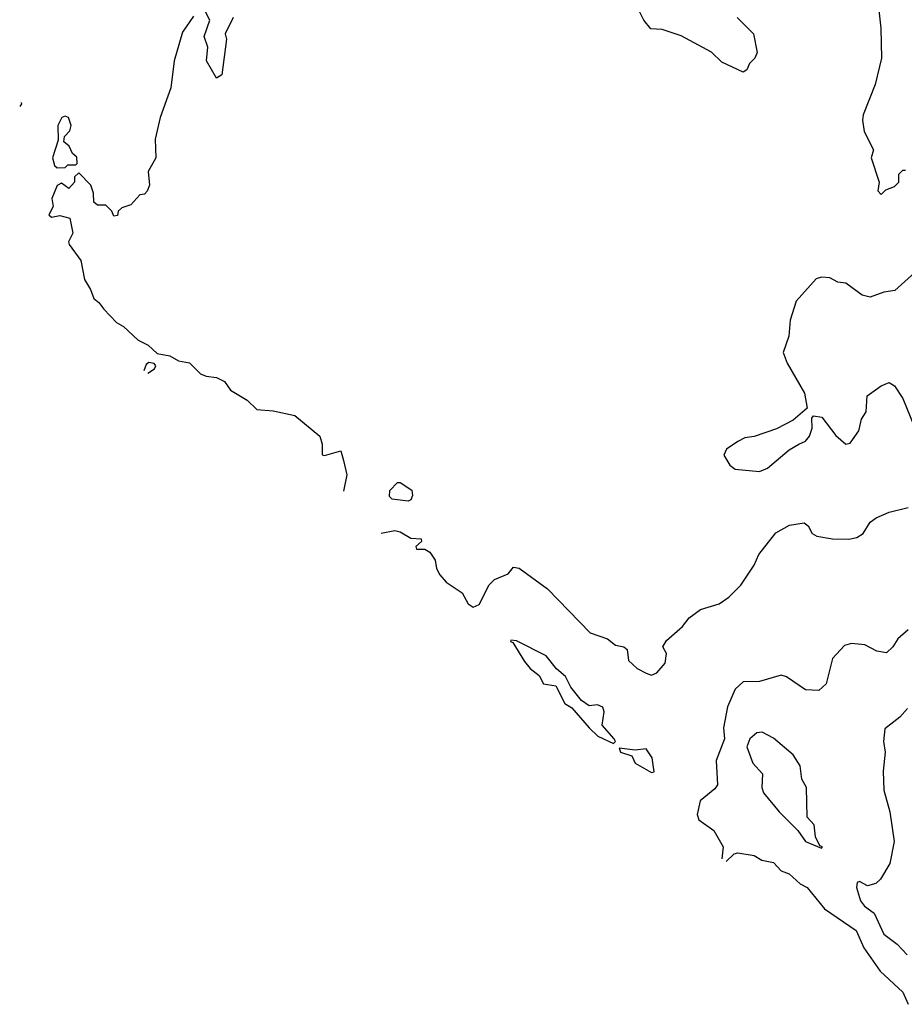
# Model space of a CAD drawing. Extents: x 1892934 to 2008621, y 567149 to 683290.
# Tile 71 of 256: x 1895417 to 1898691, y 639522 to 643167. Entities that reach past the tile are written whole.
import ezdxf

# ---------------------------------------------------------------- set-up
doc = ezdxf.new("R2010")
doc.units = 0

msp = doc.modelspace()

# ---------------------------------------------------------------- linework, layer by layer
at = {"layer": '0CON20XD'}
for points in [[(1898592.5, 643235), (1898604.3, 643135.7), (1898606.7, 643025), (1898583.1, 642926.9), (1898538.9, 642815), (1898536.7, 642795), (1898542.6, 642752.6), (1898576.7, 642685), (1898568.8, 642655), (1898597.5, 642565), (1898593, 642533), (1898605, 642520), (1898623, 642537), (1898655, 642550), (1898670, 642565), (1898670, 642595), (1898685, 642610), (1898695, 642610)], [(1896206.2, 643175), (1896177.5, 643115), (1896182.5, 643095), (1896165, 642962.5), (1896145, 642950), (1896107.5, 643015), (1896112.5, 643065), (1896100, 643105), (1896120, 643165), (1896098.3, 643208.3)], [(1898072.5, 643175), (1898132.5, 643115), (1898146.7, 643045), (1898137.5, 643025), (1898117.5, 643005), (1898108.3, 642981.7), (1898095, 642972.5), (1898015, 643009.2), (1897977.2, 643047.2), (1897865, 643106.9), (1897795, 643130.8), (1897752.7, 643132.7), (1897726.2, 643165), (1897706.7, 643205)], [(1896060.5, 643179.5), (1896019.3, 643120.7), (1895988.8, 643015), (1895976.7, 642915), (1895936.7, 642805), (1895917.5, 642725), (1895920, 642655), (1895892.5, 642605), (1895897.5, 642555), (1895888.3, 642531.7), (1895878.3, 642521.7), (1895861.7, 642518.3), (1895828.3, 642481.7), (1895795, 642470), (1895781.7, 642458.3), (1895778.3, 642441.7), (1895765, 642440), (1895758.3, 642458.3), (1895735, 642480), (1895705, 642480), (1895691.7, 642491.7), (1895690, 642525), (1895680, 642555), (1895635, 642600), (1895620, 642585), (1895620, 642565), (1895598.3, 642541.7), (1895571.7, 642561.7), (1895555, 642553.8), (1895536.2, 642505), (1895540.5, 642475), (1895524, 642445), (1895535, 642435.6), (1895565, 642442), (1895602.5, 642432.5), (1895613.6, 642376.4), (1895597.5, 642345), (1895600, 642335), (1895642.5, 642275), (1895656, 642205), (1895678.8, 642168.8), (1895690.9, 642135), (1895710.2, 642120.2), (1895727.5, 642095), (1895775, 642045.7), (1895801.1, 642031.1), (1895855, 641981.1), (1895891.7, 641961.7), (1895925, 641930.8), (1895972.3, 641922.3), (1896005, 641903.8), (1896045, 641896.7), (1896086.4, 641856.4), (1896107, 641847), (1896145, 641842.5), (1896175, 641827.5), (1896197.5, 641795), (1896258.8, 641758.8), (1896295, 641723.8), (1896355, 641718.7), (1896435, 641702.1), (1896527.5, 641625), (1896535.9, 641595.9), (1896536.7, 641556.7), (1896545, 641553.8), (1896605, 641570.6), (1896615.3, 641535), (1896627.3, 641482.7), (1896615.4, 641421.6)], [(1895422.2, 642860.3), (1895423.8, 642855), (1895416.7, 642845.6)], [(1895555, 642618.8), (1895585, 642620), (1895595, 642630), (1895625, 642630), (1895630, 642635), (1895628.3, 642658.3), (1895611.7, 642671.7), (1895599.3, 642699.3), (1895580, 642715), (1895582.5, 642735), (1895602.5, 642755), (1895607.5, 642775), (1895597.5, 642805), (1895585, 642810), (1895572.9, 642805), (1895558.1, 642775), (1895559.3, 642720.7), (1895537.8, 642655), (1895545, 642626.7), (1895555, 642618.8)], [(1898755, 642253.3), (1898655.9, 642164.1), (1898615, 642158.8), (1898565, 642140), (1898535, 642146.7), (1898475, 642191.4), (1898445, 642195.7), (1898415, 642211.4), (1898383.9, 642213.9), (1898365, 642207.5), (1898291.2, 642125), (1898268, 642055), (1898263.8, 641995), (1898241.9, 641935), (1898256.9, 641895), (1898321.4, 641785), (1898331.7, 641728.3), (1898280, 641685), (1898217.9, 641652.1), (1898135, 641624), (1898101.2, 641618.8), (1898074.1, 641605.9), (1898032.3, 641577.7), (1898023.3, 641555), (1898045, 641517.5), (1898065, 641503.3), (1898155, 641494), (1898185, 641506.7), (1898265, 641574.3), (1898300, 641595), (1898325, 641606.2), (1898340, 641625), (1898350, 641655), (1898348.3, 641691.7), (1898355, 641700), (1898385.8, 641695.8), (1898437.6, 641627.6), (1898475, 641595.8), (1898490.9, 641599.1), (1898522.2, 641645), (1898532.3, 641687.7), (1898550, 641715), (1898553.8, 641775), (1898605, 641812), (1898635, 641823.8), (1898655, 641811.2), (1898685.5, 641765), (1898741.8, 641625)], [(1895890.7, 641858), (1895915.7, 641875), (1895920.8, 641885), (1895914.3, 641894.3), (1895895, 641897.8), (1895885, 641890), (1895876.6, 641867.3)], [(1896855, 641384.4), (1896795, 641392.1), (1896785, 641402), (1896786.3, 641423.7), (1896815, 641453.8), (1896825, 641453.8), (1896868.6, 641425), (1896870.5, 641405), (1896865, 641390), (1896855, 641384.4)], [(1896754.5, 641266.6), (1896805, 641276.5), (1896825, 641271.4), (1896865, 641248), (1896902.5, 641245), (1896903.3, 641235), (1896882.9, 641217.1), (1896885, 641207.5), (1896916.8, 641206.8), (1896935, 641196), (1896955, 641166.2), (1896960, 641135), (1896971.6, 641111.6), (1896995.7, 641085), (1897054.7, 641045), (1897076.2, 641005), (1897095, 640992.1), (1897117.5, 641002.5), (1897153.9, 641075), (1897174.5, 641095), (1897224.2, 641115.8), (1897245, 641140), (1897265, 641136), (1897369.7, 641059.7), (1897527.7, 640897.7), (1897592.5, 640875), (1897621.7, 640851.7), (1897652.5, 640845), (1897665, 640836), (1897670, 640795), (1897702.5, 640765), (1897735, 640747.5), (1897755, 640740), (1897775, 640749.2), (1897805.6, 640785), (1897810.7, 640820.7), (1897797.5, 640845), (1897810.7, 640869.3), (1897869.3, 640920.7), (1897895, 640953.3), (1897936.6, 640983.4), (1898006.2, 641005), (1898041.2, 641028.8), (1898086.1, 641073.9), (1898135, 641147.5), (1898152.7, 641187.3), (1898215, 641266.9), (1898265.9, 641295.9), (1898320, 641305), (1898335, 641293.3), (1898350, 641265), (1898366.7, 641255), (1898425.4, 641245.4), (1898486, 641244), (1898515, 641250.4), (1898538.1, 641265), (1898565, 641306.7), (1898587.1, 641322.9), (1898635, 641344.4), (1898705, 641360.6)], [(1898705, 640908.1), (1898666.9, 640875), (1898648.9, 640845), (1898625, 640822.9), (1898589.1, 640829.1), (1898545, 640852.9), (1898495, 640857.5), (1898469.5, 640850.5), (1898425, 640802.5), (1898401.7, 640708.3), (1898375, 640683.8), (1898325, 640686.2), (1898255, 640734.2), (1898235, 640740), (1898155, 640716.9), (1898095, 640715.4), (1898065, 640688.1), (1898036.8, 640623.2), (1898021.4, 640545), (1898025.8, 640505), (1897994.7, 640425), (1897999.2, 640335), (1897990, 640320), (1897935.6, 640275), (1897924.2, 640224.2), (1897930, 640205), (1897986, 640165), (1898020, 640105), (1898015, 640061)], [(1897615, 640487.5), (1897622.5, 640495), (1897616.7, 640505), (1897572, 640555), (1897580.5, 640605), (1897575, 640622.5), (1897555, 640630.8), (1897525, 640626.7), (1897496.1, 640646.1), (1897456.4, 640696.4), (1897436.7, 640735), (1897404.1, 640764.1), (1897365, 640812.5), (1897255, 640867.5), (1897235, 640870), (1897233.3, 640865), (1897241.7, 640861.7), (1897285, 640790.8), (1897305.8, 640765), (1897338.9, 640738.9), (1897355, 640708.8), (1897401.1, 640701.1), (1897435, 640635.8), (1897460, 640620), (1897525, 640545.7), (1897556.2, 640515), (1897615, 640487.5)], [(1898702.5, 640617.5), (1898674, 640585), (1898618.8, 640541.2), (1898614, 640495), (1898620, 640455), (1898613.1, 640385), (1898615.6, 640315), (1898637.8, 640235), (1898653.8, 640125), (1898637.3, 640042.7), (1898603.3, 639985), (1898585, 639968.8), (1898555, 639960), (1898525, 639976.2), (1898516.7, 639973.3), (1898514.5, 639955), (1898529.1, 639905), (1898543.5, 639885), (1898579.8, 639859.8), (1898615, 639781.6), (1898664.6, 639745), (1898701.8, 639705)], [(1898385, 640100), (1898387.5, 640105), (1898378.3, 640108.3), (1898362, 640142), (1898356.7, 640186.7), (1898331.4, 640215), (1898328.8, 640325), (1898311.5, 640355), (1898305.6, 640405), (1898279.4, 640445), (1898207.3, 640507.3), (1898165, 640530), (1898145, 640526.9), (1898119.5, 640505), (1898108.5, 640475), (1898130.4, 640415), (1898166, 640375), (1898163.9, 640325), (1898170.3, 640305), (1898227.9, 640235), (1898297.3, 640165), (1898325, 640124.4), (1898385, 640100)], [(1897755, 640380), (1897765, 640382.5), (1897758.1, 640435), (1897735, 640467.5), (1897695, 640462.5), (1897635, 640470), (1897640, 640455), (1897682.3, 640442.3), (1897695, 640414.4), (1897755, 640380)], [(1898031.6, 640050.7), (1898061.2, 640078.8), (1898075, 640082.9), (1898135, 640073.2), (1898164.1, 640055.9), (1898206.9, 640046.9), (1898235, 640016), (1898265, 640004.6), (1898305, 639968.1), (1898331.4, 639955), (1898395.7, 639875), (1898513.2, 639795), (1898540.6, 639730.6), (1898601.1, 639645), (1898685, 639567.3), (1898705, 639522)]]:
    msp.add_lwpolyline(points, dxfattribs=at)

doc.saveas('drawing.dxf')
